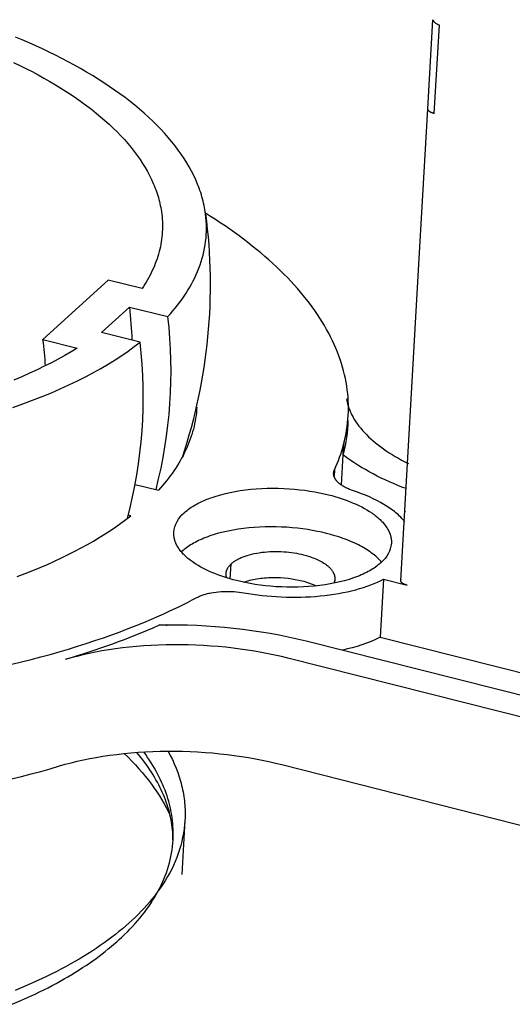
# Model space of a CAD drawing. Extents: x 11006 to 14017, y -5072 to -3244.
# Tile 13 of 18: x 13465 to 13485, y -3705 to -3665. Entities that reach past the tile are written whole.
import ezdxf

# ---------------------------------------------------------------- set-up
doc = ezdxf.new("R2010")
doc.units = 0
doc.layers.add('MAKE2D$VISIBLE$CURVAS', color=7, linetype='CONTINUOUS')

msp = doc.modelspace()

# ---------------------------------------------------------------- linework, layer by layer
at = {"layer": 'MAKE2D$VISIBLE$CURVAS'}
for p, q in [((13481.526, -3668.796), (13481.731, -3665.226)), ((13481.782, -3668.988), (13481.987, -3665.444)), ((13481.182, -3674.801), (13481.528, -3668.795)), ((13480.44, -3687.696), (13481.182, -3674.801)), ((13468.715, -3675.665), (13466.109, -3678.047)), ((13470.079, -3676.005), (13468.715, -3675.665)), ((13468.455, -3677.764), (13469.571, -3676.743)), ((13469.571, -3676.743), (13471.113, -3677.127)), ((13466.109, -3678.047), (13467.475, -3678.388)), ((13469.998, -3678.149), (13468.455, -3677.764)), ((13478.13, -3682.637), (13478.152, -3682.251)), ((13478.165, -3682.337), (13478.175, -3682.163)), ((13478.18, -3682.434), (13478.165, -3682.337)), ((13478.121, -3682.67), (13478.053, -3683.869)), ((13478.13, -3682.637), (13478.121, -3682.67)), ((13477.787, -3683.261), (13477.771, -3683.535)), ((13469.807, -3683.849), (13470.734, -3684.081)), ((13469.622, -3685.109), (13469.525, -3685.085)), ((13480.634, -3684.944), (13480.599, -3684.927)), ((13471.677, -3686.539), (13471.658, -3686.556)), ((13473.614, -3687.639), (13473.648, -3687.034)), ((13477.799, -3687.643), (13477.789, -3687.806)), ((13479.75, -3687.654), (13479.616, -3689.978)), ((13479.75, -3687.654), (13480.692, -3687.891)), ((13480.44, -3687.696), (13480.457, -3687.647)), ((13470.79, -3689.484), (13470.738, -3689.507)), ((13471.107, -3689.477), (13471.049, -3689.51)), ((13471.049, -3689.51), (13471.083, -3689.479)), ((13476.658, -3690.121), (13503.756, -3696.956)), ((13479.616, -3689.978), (13487.073, -3691.857)), ((13503.03, -3697.66), (13475.917, -3690.815)), ((13475.678, -3695.079), (13511.742, -3704.226)), ((13471.795, -3697.314), (13471.676, -3699.49))]:
    msp.add_line(p, q, dxfattribs=at)
for points in [[(13481.731, -3665.226), (13481.731, -3665.227), (13481.731, -3665.228), (13481.731, -3665.229), (13481.731, -3665.231), (13481.731, -3665.233), (13481.731, -3665.235), (13481.732, -3665.237), (13481.732, -3665.239), (13481.732, -3665.241), (13481.733, -3665.243), (13481.733, -3665.245), (13481.734, -3665.247), (13481.734, -3665.249), (13481.735, -3665.251), (13481.736, -3665.253), (13481.736, -3665.255), (13481.737, -3665.257), (13481.738, -3665.259), (13481.739, -3665.261), (13481.74, -3665.263), (13481.741, -3665.265), (13481.742, -3665.267), (13481.743, -3665.269), (13481.745, -3665.272), (13481.746, -3665.274), (13481.749, -3665.278), (13481.752, -3665.282), (13481.755, -3665.287), (13481.758, -3665.291), (13481.762, -3665.296), (13481.766, -3665.3), (13481.77, -3665.305), (13481.775, -3665.31), (13481.78, -3665.314), (13481.785, -3665.319), (13481.79, -3665.324), (13481.796, -3665.329), (13481.801, -3665.334), (13481.808, -3665.339), (13481.82, -3665.349), (13481.834, -3665.359), (13481.848, -3665.369), (13481.864, -3665.379), (13481.88, -3665.389), (13481.896, -3665.399), (13481.914, -3665.408), (13481.931, -3665.418), (13481.949, -3665.427), (13481.968, -3665.436), (13481.987, -3665.444)], [(13472.621, -3673.008), (13472.609, -3672.923), (13472.595, -3672.838), (13472.58, -3672.753), (13472.563, -3672.668), (13472.545, -3672.583), (13472.524, -3672.497), (13472.502, -3672.412), (13472.479, -3672.326), (13472.453, -3672.241), (13472.426, -3672.155), (13472.398, -3672.07), (13472.367, -3671.984), (13472.301, -3671.813), (13472.228, -3671.641), (13472.149, -3671.47), (13472.062, -3671.299), (13471.969, -3671.128), (13471.869, -3670.958), (13471.763, -3670.788), (13471.65, -3670.619), (13471.53, -3670.45), (13471.403, -3670.282), (13471.27, -3670.115), (13471.13, -3669.948), (13470.984, -3669.783), (13470.832, -3669.619), (13470.673, -3669.455), (13470.509, -3669.293), (13470.338, -3669.132), (13470.161, -3668.973), (13469.978, -3668.814), (13469.789, -3668.658), (13469.595, -3668.502), (13469.395, -3668.349), (13469.19, -3668.197), (13468.979, -3668.047), (13468.764, -3667.898), (13468.543, -3667.752), (13468.317, -3667.607), (13468.086, -3667.464), (13467.851, -3667.324), (13467.612, -3667.185), (13467.368, -3667.048), (13467.119, -3666.914), (13466.867, -3666.782), (13466.611, -3666.652), (13466.351, -3666.524), (13466.088, -3666.399), (13465.821, -3666.276), (13465.551, -3666.155), (13465.278, -3666.037), (13465.002, -3665.921)], [(13464.925, -3666.939), (13465.177, -3667.06), (13465.425, -3667.183), (13465.67, -3667.309), (13465.91, -3667.436), (13466.146, -3667.566), (13466.377, -3667.698), (13466.604, -3667.831), (13466.826, -3667.967), (13467.044, -3668.105), (13467.256, -3668.244), (13467.463, -3668.385), (13467.665, -3668.528), (13467.862, -3668.672), (13468.053, -3668.818), (13468.239, -3668.966), (13468.419, -3669.115), (13468.593, -3669.265), (13468.761, -3669.417), (13468.923, -3669.57), (13469.08, -3669.723), (13469.23, -3669.878), (13469.373, -3670.034), (13469.511, -3670.191), (13469.642, -3670.349), (13469.767, -3670.507), (13469.885, -3670.666), (13469.996, -3670.825), (13470.102, -3670.985), (13470.2, -3671.146), (13470.292, -3671.306), (13470.378, -3671.467), (13470.457, -3671.628), (13470.529, -3671.789), (13470.563, -3671.87), (13470.595, -3671.95), (13470.625, -3672.031), (13470.654, -3672.111), (13470.681, -3672.192), (13470.706, -3672.272), (13470.73, -3672.352), (13470.752, -3672.433), (13470.773, -3672.513), (13470.792, -3672.593), (13470.809, -3672.673), (13470.825, -3672.753), (13470.839, -3672.832), (13470.852, -3672.912)], [(13481.782, -3668.988), (13481.757, -3668.981), (13481.744, -3668.977), (13481.731, -3668.973), (13481.719, -3668.969), (13481.707, -3668.965), (13481.694, -3668.96), (13481.682, -3668.955), (13481.671, -3668.95), (13481.659, -3668.945), (13481.648, -3668.94), (13481.637, -3668.934), (13481.627, -3668.928), (13481.617, -3668.922), (13481.607, -3668.916), (13481.603, -3668.913), (13481.598, -3668.909), (13481.594, -3668.906), (13481.59, -3668.903), (13481.585, -3668.899), (13481.581, -3668.896), (13481.577, -3668.893), (13481.574, -3668.889), (13481.57, -3668.886), (13481.567, -3668.882), (13481.563, -3668.879), (13481.56, -3668.875), (13481.557, -3668.872), (13481.554, -3668.868), (13481.551, -3668.864), (13481.549, -3668.861), (13481.546, -3668.857), (13481.544, -3668.854), (13481.542, -3668.85), (13481.54, -3668.846), (13481.538, -3668.843), (13481.537, -3668.841), (13481.536, -3668.839), (13481.536, -3668.837), (13481.535, -3668.835), (13481.534, -3668.834), (13481.533, -3668.832), (13481.533, -3668.83), (13481.532, -3668.828), (13481.532, -3668.826), (13481.531, -3668.824), (13481.531, -3668.823), (13481.53, -3668.821), (13481.53, -3668.819), (13481.529, -3668.817), (13481.529, -3668.815), (13481.529, -3668.813), (13481.529, -3668.812), (13481.528, -3668.81), (13481.528, -3668.808), (13481.528, -3668.806), (13481.528, -3668.804), (13481.528, -3668.803), (13481.528, -3668.801), (13481.528, -3668.799), (13481.528, -3668.797), (13481.528, -3668.795)], [(13470.852, -3672.912), (13470.866, -3673.015), (13470.877, -3673.118), (13470.885, -3673.221), (13470.891, -3673.323), (13470.895, -3673.425), (13470.895, -3673.527), (13470.893, -3673.629), (13470.889, -3673.73), (13470.882, -3673.83), (13470.873, -3673.931), (13470.861, -3674.031), (13470.846, -3674.13), (13470.829, -3674.229), (13470.81, -3674.328), (13470.788, -3674.426), (13470.764, -3674.523), (13470.737, -3674.62), (13470.709, -3674.717), (13470.678, -3674.813), (13470.644, -3674.908), (13470.609, -3675.003), (13470.571, -3675.097), (13470.531, -3675.191), (13470.489, -3675.284), (13470.445, -3675.376), (13470.398, -3675.468), (13470.35, -3675.559), (13470.3, -3675.649), (13470.247, -3675.739), (13470.193, -3675.829), (13470.137, -3675.917), (13470.079, -3676.005)], [(13478.152, -3682.251), (13478.188, -3682.109), (13478.22, -3681.966), (13478.249, -3681.822), (13478.274, -3681.678), (13478.295, -3681.533), (13478.313, -3681.387), (13478.327, -3681.241), (13478.337, -3681.094), (13478.343, -3680.947), (13478.346, -3680.799), (13478.344, -3680.651), (13478.339, -3680.503), (13478.33, -3680.354), (13478.316, -3680.204), (13478.299, -3680.054), (13478.278, -3679.904), (13478.252, -3679.754), (13478.223, -3679.603), (13478.19, -3679.453), (13478.152, -3679.302), (13478.111, -3679.15), (13478.065, -3678.999), (13478.016, -3678.848), (13477.962, -3678.696), (13477.904, -3678.545), (13477.842, -3678.393), (13477.776, -3678.242), (13477.706, -3678.091), (13477.632, -3677.94), (13477.554, -3677.789), (13477.471, -3677.638), (13477.385, -3677.487), (13477.294, -3677.337), (13477.2, -3677.187), (13477.101, -3677.037), (13476.999, -3676.887), (13476.892, -3676.738), (13476.781, -3676.59), (13476.667, -3676.442), (13476.549, -3676.294), (13476.426, -3676.147), (13476.3, -3676), (13476.17, -3675.855), (13476.036, -3675.709), (13475.898, -3675.565), (13475.757, -3675.421), (13475.612, -3675.277), (13475.463, -3675.135), (13475.31, -3674.993), (13475.154, -3674.852), (13474.995, -3674.712), (13474.831, -3674.573), (13474.665, -3674.435), (13474.495, -3674.297), (13474.321, -3674.161), (13474.145, -3674.026), (13473.965, -3673.891), (13473.781, -3673.758), (13473.595, -3673.626), (13473.405, -3673.494), (13473.213, -3673.364), (13473.017, -3673.235), (13472.819, -3673.108), (13472.617, -3672.981)], [(13471.113, -3677.127), (13471.214, -3677.014), (13471.313, -3676.9), (13471.409, -3676.785), (13471.502, -3676.669), (13471.591, -3676.551), (13471.678, -3676.433), (13471.761, -3676.313), (13471.841, -3676.192), (13471.918, -3676.069), (13471.991, -3675.946), (13472.061, -3675.822), (13472.127, -3675.696), (13472.19, -3675.57), (13472.249, -3675.442), (13472.304, -3675.314), (13472.356, -3675.184), (13472.404, -3675.054), (13472.447, -3674.923), (13472.487, -3674.79), (13472.523, -3674.657), (13472.555, -3674.524), (13472.582, -3674.389), (13472.606, -3674.254), (13472.625, -3674.118), (13472.64, -3673.981), (13472.65, -3673.843), (13472.656, -3673.706), (13472.658, -3673.567), (13472.656, -3673.428), (13472.649, -3673.289), (13472.637, -3673.149), (13472.621, -3673.008)], [(13464.898, -3680.763), (13465.301, -3680.622), (13465.693, -3680.476), (13466.074, -3680.327), (13466.444, -3680.175), (13466.803, -3680.019), (13467.151, -3679.861), (13467.487, -3679.699), (13467.812, -3679.535), (13468.126, -3679.368), (13468.428, -3679.199), (13468.718, -3679.028), (13468.997, -3678.855), (13469.264, -3678.681), (13469.52, -3678.505), (13469.765, -3678.328), (13469.998, -3678.149)], [(13467.475, -3678.388), (13467.232, -3678.537), (13466.979, -3678.685), (13466.716, -3678.831), (13466.444, -3678.976), (13466.162, -3679.118), (13465.871, -3679.259), (13465.57, -3679.397), (13465.259, -3679.533), (13464.939, -3679.667)], [(13478.274, -3680.412), (13478.28, -3680.454), (13478.287, -3680.495), (13478.295, -3680.537), (13478.304, -3680.579), (13478.314, -3680.621), (13478.325, -3680.663), (13478.337, -3680.706), (13478.35, -3680.748), (13478.365, -3680.79), (13478.38, -3680.833), (13478.396, -3680.876), (13478.413, -3680.918), (13478.432, -3680.961), (13478.451, -3681.004), (13478.472, -3681.046), (13478.493, -3681.089), (13478.516, -3681.132), (13478.54, -3681.175), (13478.565, -3681.218), (13478.59, -3681.26), (13478.617, -3681.303), (13478.645, -3681.346), (13478.705, -3681.432), (13478.768, -3681.517), (13478.836, -3681.602), (13478.909, -3681.687), (13478.985, -3681.771), (13479.066, -3681.855), (13479.151, -3681.939), (13479.24, -3682.021), (13479.333, -3682.104), (13479.43, -3682.185), (13479.532, -3682.266), (13479.637, -3682.346), (13479.746, -3682.424), (13479.859, -3682.502), (13479.975, -3682.579), (13480.095, -3682.655), (13480.219, -3682.73), (13480.346, -3682.803), (13480.476, -3682.875), (13480.609, -3682.946), (13480.745, -3683.016)], [(13472.271, -3680.753), (13472.264, -3680.865), (13472.253, -3680.976), (13472.24, -3681.087), (13472.224, -3681.197), (13472.205, -3681.308), (13472.184, -3681.417), (13472.16, -3681.527), (13472.133, -3681.636), (13472.103, -3681.744), (13472.071, -3681.853), (13472.036, -3681.96), (13471.998, -3682.067), (13471.958, -3682.174), (13471.915, -3682.28), (13471.87, -3682.386), (13471.822, -3682.491), (13471.771, -3682.595), (13471.718, -3682.699), (13471.663, -3682.802), (13471.605, -3682.905), (13471.545, -3683.006), (13471.483, -3683.108), (13471.418, -3683.208), (13471.351, -3683.308), (13471.281, -3683.407), (13471.209, -3683.506), (13471.136, -3683.604), (13471.059, -3683.701), (13470.981, -3683.797), (13470.901, -3683.892), (13470.819, -3683.987), (13470.734, -3684.081)], [(13478.24, -3683.982), (13478.205, -3683.964), (13478.171, -3683.945), (13478.138, -3683.926), (13478.106, -3683.906), (13478.075, -3683.886), (13478.046, -3683.866), (13478.017, -3683.844), (13477.99, -3683.823), (13477.964, -3683.801), (13477.951, -3683.79), (13477.939, -3683.779), (13477.927, -3683.767), (13477.916, -3683.756), (13477.904, -3683.745), (13477.894, -3683.733), (13477.883, -3683.722), (13477.873, -3683.71), (13477.864, -3683.698), (13477.854, -3683.687), (13477.845, -3683.675), (13477.837, -3683.663), (13477.829, -3683.651), (13477.821, -3683.639), (13477.814, -3683.627), (13477.807, -3683.615), (13477.8, -3683.603), (13477.794, -3683.591), (13477.789, -3683.579), (13477.783, -3683.567), (13477.778, -3683.555), (13477.774, -3683.543), (13477.77, -3683.53), (13477.766, -3683.518), (13477.763, -3683.506), (13477.76, -3683.494), (13477.758, -3683.482), (13477.756, -3683.47), (13477.754, -3683.458), (13477.753, -3683.446), (13477.752, -3683.434), (13477.752, -3683.422), (13477.752, -3683.41), (13477.752, -3683.398), (13477.753, -3683.387), (13477.754, -3683.375), (13477.756, -3683.363), (13477.758, -3683.351), (13477.76, -3683.34), (13477.763, -3683.328), (13477.766, -3683.317), (13477.769, -3683.306), (13477.773, -3683.294), (13477.777, -3683.283), (13477.782, -3683.272), (13477.787, -3683.261)], [(13471.762, -3684.993), (13471.804, -3684.955), (13471.848, -3684.917), (13471.895, -3684.88), (13471.944, -3684.843), (13471.996, -3684.806), (13472.05, -3684.769), (13472.106, -3684.733), (13472.165, -3684.697), (13472.226, -3684.662), (13472.289, -3684.627), (13472.355, -3684.593), (13472.423, -3684.559), (13472.494, -3684.526), (13472.567, -3684.494), (13472.642, -3684.462), (13472.72, -3684.431), (13472.799, -3684.401), (13472.881, -3684.372), (13473.052, -3684.316), (13473.23, -3684.264), (13473.416, -3684.216), (13473.609, -3684.173), (13473.809, -3684.134), (13474.013, -3684.1), (13474.223, -3684.071), (13474.437, -3684.047), (13474.654, -3684.028), (13474.872, -3684.015), (13475.093, -3684.007), (13475.313, -3684.004), (13475.534, -3684.006), (13475.753, -3684.013), (13475.97, -3684.025), (13476.184, -3684.042), (13476.394, -3684.063), (13476.6, -3684.088), (13476.802, -3684.117), (13476.998, -3684.15), (13477.188, -3684.187), (13477.372, -3684.226), (13477.55, -3684.269), (13477.677, -3684.301), (13477.804, -3684.337), (13477.93, -3684.374), (13478.055, -3684.414), (13478.178, -3684.456), (13478.3, -3684.5), (13478.421, -3684.547), (13478.539, -3684.596), (13478.654, -3684.646), (13478.767, -3684.7), (13478.877, -3684.755), (13478.984, -3684.812), (13479.087, -3684.871), (13479.186, -3684.932), (13479.281, -3684.995), (13479.327, -3685.027), (13479.371, -3685.06), (13479.415, -3685.093), (13479.457, -3685.126), (13479.498, -3685.16), (13479.538, -3685.194), (13479.576, -3685.228), (13479.613, -3685.262), (13479.649, -3685.297), (13479.684, -3685.333), (13479.717, -3685.368), (13479.748, -3685.404), (13479.778, -3685.44), (13479.807, -3685.476), (13479.835, -3685.512), (13479.86, -3685.548), (13479.885, -3685.585), (13479.907, -3685.622), (13479.929, -3685.658), (13479.949, -3685.695), (13479.967, -3685.732), (13479.984, -3685.769), (13479.991, -3685.788), (13479.999, -3685.806), (13480.006, -3685.825), (13480.013, -3685.843), (13480.019, -3685.862), (13480.025, -3685.88), (13480.03, -3685.899), (13480.035, -3685.917), (13480.04, -3685.936), (13480.044, -3685.954), (13480.048, -3685.973), (13480.052, -3685.991), (13480.055, -3686.01), (13480.058, -3686.028), (13480.061, -3686.046), (13480.063, -3686.065), (13480.064, -3686.083), (13480.066, -3686.101), (13480.067, -3686.119), (13480.067, -3686.138), (13480.068, -3686.156), (13480.067, -3686.174), (13480.067, -3686.192), (13480.066, -3686.21)], [(13480.611, -3685.354), (13480.572, -3685.307), (13480.531, -3685.26), (13480.489, -3685.213), (13480.444, -3685.167), (13480.397, -3685.121), (13480.349, -3685.076), (13480.298, -3685.031), (13480.245, -3684.987), (13480.191, -3684.943), (13480.135, -3684.899), (13480.077, -3684.856), (13480.017, -3684.813), (13479.956, -3684.772), (13479.893, -3684.73), (13479.829, -3684.69), (13479.763, -3684.65), (13479.626, -3684.571), (13479.485, -3684.496), (13479.338, -3684.424), (13479.187, -3684.354), (13479.032, -3684.288), (13478.873, -3684.225), (13478.711, -3684.165), (13478.547, -3684.109)], [(13465.081, -3687.54), (13465.393, -3687.422), (13465.697, -3687.302), (13465.996, -3687.179), (13466.287, -3687.054), (13466.572, -3686.926), (13466.849, -3686.797), (13467.12, -3686.665), (13467.384, -3686.531), (13467.64, -3686.396), (13467.889, -3686.259), (13468.131, -3686.12), (13468.366, -3685.979), (13468.594, -3685.837), (13468.814, -3685.694), (13469.027, -3685.549), (13469.233, -3685.404), (13469.431, -3685.257), (13469.622, -3685.109)], [(13479.672, -3686.965), (13479.631, -3686.918), (13479.587, -3686.871), (13479.541, -3686.824), (13479.492, -3686.778), (13479.441, -3686.733), (13479.388, -3686.688), (13479.332, -3686.644), (13479.275, -3686.6), (13479.215, -3686.557), (13479.153, -3686.515), (13479.09, -3686.473), (13479.025, -3686.433), (13478.957, -3686.393), (13478.889, -3686.354), (13478.818, -3686.316), (13478.746, -3686.279), (13478.598, -3686.207), (13478.445, -3686.139), (13478.288, -3686.075), (13478.128, -3686.015), (13477.964, -3685.958), (13477.798, -3685.906), (13477.631, -3685.858), (13477.463, -3685.814), (13477.285, -3685.771), (13477.101, -3685.732), (13476.911, -3685.695), (13476.715, -3685.662), (13476.513, -3685.633), (13476.307, -3685.608), (13476.097, -3685.587), (13475.883, -3685.57), (13475.666, -3685.558), (13475.447, -3685.551), (13475.227, -3685.549), (13475.007, -3685.552), (13474.786, -3685.56), (13474.568, -3685.573), (13474.351, -3685.592), (13474.137, -3685.616), (13473.928, -3685.645), (13473.723, -3685.679), (13473.524, -3685.718), (13473.331, -3685.762), (13473.145, -3685.809), (13472.967, -3685.861), (13472.796, -3685.917), (13472.714, -3685.947), (13472.635, -3685.977), (13472.557, -3686.008), (13472.482, -3686.039), (13472.409, -3686.072), (13472.338, -3686.105), (13472.27, -3686.138), (13472.204, -3686.173), (13472.141, -3686.208), (13472.08, -3686.243), (13472.021, -3686.279), (13471.965, -3686.315), (13471.911, -3686.352), (13471.859, -3686.388), (13471.81, -3686.426), (13471.764, -3686.463), (13471.719, -3686.501), (13471.677, -3686.539)], [(13479.661, -3686.976), (13479.619, -3687.014), (13479.575, -3687.052), (13479.528, -3687.09), (13479.479, -3687.127), (13479.428, -3687.164), (13479.374, -3687.201), (13479.318, -3687.237), (13479.259, -3687.273), (13479.198, -3687.309), (13479.135, -3687.344), (13479.069, -3687.378), (13479.001, -3687.412), (13478.93, -3687.445), (13478.857, -3687.478), (13478.782, -3687.51), (13478.704, -3687.541), (13478.625, -3687.571), (13478.543, -3687.6), (13478.372, -3687.657), (13478.193, -3687.709), (13478.007, -3687.757), (13477.813, -3687.801), (13477.613, -3687.84), (13477.408, -3687.874), (13477.197, -3687.904), (13476.983, -3687.928), (13476.765, -3687.947), (13476.545, -3687.96), (13476.324, -3687.968), (13476.102, -3687.972), (13475.881, -3687.969), (13475.661, -3687.962), (13475.443, -3687.95), (13475.228, -3687.933), (13475.017, -3687.912), (13474.81, -3687.887), (13474.608, -3687.857), (13474.411, -3687.824), (13474.22, -3687.787), (13474.035, -3687.747), (13473.857, -3687.705), (13473.73, -3687.672), (13473.604, -3687.636), (13473.478, -3687.599), (13473.354, -3687.559), (13473.231, -3687.517), (13473.109, -3687.473), (13472.989, -3687.426), (13472.871, -3687.377), (13472.756, -3687.326), (13472.643, -3687.273), (13472.534, -3687.218), (13472.428, -3687.161), (13472.325, -3687.102), (13472.226, -3687.041), (13472.132, -3686.978), (13472.086, -3686.946), (13472.042, -3686.914), (13471.999, -3686.881), (13471.957, -3686.848), (13471.916, -3686.814), (13471.876, -3686.78), (13471.838, -3686.746), (13471.801, -3686.712), (13471.765, -3686.677), (13471.731, -3686.642), (13471.698, -3686.607), (13471.667, -3686.571), (13471.637, -3686.535), (13471.608, -3686.499), (13471.581, -3686.463), (13471.555, -3686.427), (13471.531, -3686.39), (13471.508, -3686.354), (13471.487, -3686.317), (13471.467, -3686.28), (13471.449, -3686.244), (13471.432, -3686.207), (13471.425, -3686.188), (13471.417, -3686.17), (13471.41, -3686.151), (13471.404, -3686.133), (13471.397, -3686.115), (13471.391, -3686.096), (13471.386, -3686.078), (13471.381, -3686.059), (13471.376, -3686.041), (13471.372, -3686.022), (13471.368, -3686.004), (13471.364, -3685.986), (13471.361, -3685.967), (13471.358, -3685.949), (13471.355, -3685.931), (13471.353, -3685.913), (13471.351, -3685.894), (13471.35, -3685.876), (13471.349, -3685.858), (13471.348, -3685.84), (13471.348, -3685.822), (13471.348, -3685.804), (13471.349, -3685.786), (13471.349, -3685.768)], [(13473.648, -3687.034), (13473.669, -3687.015), (13473.691, -3686.997), (13473.714, -3686.978), (13473.739, -3686.959), (13473.764, -3686.941), (13473.791, -3686.922), (13473.819, -3686.904), (13473.849, -3686.886), (13473.879, -3686.869), (13473.911, -3686.851), (13473.944, -3686.834), (13473.978, -3686.817), (13474.013, -3686.801), (13474.05, -3686.784), (13474.087, -3686.769), (13474.126, -3686.753), (13474.166, -3686.738), (13474.207, -3686.723), (13474.292, -3686.695), (13474.381, -3686.669), (13474.475, -3686.645), (13474.571, -3686.623), (13474.671, -3686.604), (13474.773, -3686.587), (13474.878, -3686.572), (13474.985, -3686.56), (13475.093, -3686.551), (13475.203, -3686.544), (13475.313, -3686.54), (13475.424, -3686.539), (13475.534, -3686.54), (13475.643, -3686.543), (13475.752, -3686.549), (13475.859, -3686.558), (13475.964, -3686.568), (13476.067, -3686.581), (13476.168, -3686.596), (13476.266, -3686.612), (13476.361, -3686.63), (13476.454, -3686.65), (13476.542, -3686.671), (13476.669, -3686.706), (13476.732, -3686.724), (13476.794, -3686.744), (13476.856, -3686.765), (13476.917, -3686.787), (13476.977, -3686.811), (13477.036, -3686.835), (13477.094, -3686.861), (13477.15, -3686.887), (13477.205, -3686.915), (13477.258, -3686.944), (13477.31, -3686.973), (13477.359, -3687.004), (13477.407, -3687.035), (13477.429, -3687.051), (13477.452, -3687.067), (13477.473, -3687.084), (13477.495, -3687.101), (13477.515, -3687.117), (13477.535, -3687.134), (13477.554, -3687.152), (13477.573, -3687.169), (13477.59, -3687.186), (13477.608, -3687.204), (13477.624, -3687.222), (13477.64, -3687.239), (13477.655, -3687.257), (13477.669, -3687.275), (13477.683, -3687.294), (13477.696, -3687.312), (13477.708, -3687.33), (13477.719, -3687.348), (13477.73, -3687.367), (13477.74, -3687.385), (13477.749, -3687.404), (13477.757, -3687.422), (13477.761, -3687.432), (13477.765, -3687.441), (13477.768, -3687.45), (13477.772, -3687.459), (13477.775, -3687.469), (13477.778, -3687.478), (13477.781, -3687.487), (13477.783, -3687.496), (13477.786, -3687.506), (13477.788, -3687.515), (13477.79, -3687.524), (13477.792, -3687.533), (13477.793, -3687.542), (13477.795, -3687.552), (13477.796, -3687.561), (13477.797, -3687.57), (13477.798, -3687.579), (13477.798, -3687.588), (13477.799, -3687.597), (13477.799, -3687.606), (13477.799, -3687.616), (13477.799, -3687.625), (13477.799, -3687.634), (13477.799, -3687.643)], [(13473.466, -3687.595), (13473.463, -3687.585), (13473.46, -3687.576), (13473.458, -3687.566), (13473.455, -3687.556), (13473.453, -3687.547), (13473.451, -3687.537), (13473.449, -3687.527), (13473.447, -3687.518), (13473.446, -3687.508), (13473.445, -3687.499), (13473.444, -3687.489), (13473.443, -3687.48), (13473.442, -3687.47), (13473.442, -3687.461), (13473.442, -3687.451), (13473.442, -3687.442), (13473.442, -3687.432), (13473.442, -3687.423), (13473.443, -3687.413), (13473.444, -3687.404), (13473.445, -3687.395), (13473.446, -3687.385), (13473.447, -3687.376), (13473.449, -3687.367), (13473.451, -3687.358), (13473.453, -3687.349), (13473.455, -3687.339), (13473.457, -3687.33), (13473.459, -3687.321), (13473.462, -3687.312), (13473.465, -3687.303), (13473.468, -3687.294), (13473.471, -3687.285), (13473.475, -3687.277), (13473.478, -3687.268), (13473.482, -3687.259), (13473.486, -3687.25), (13473.49, -3687.242), (13473.494, -3687.233), (13473.498, -3687.224), (13473.508, -3687.207), (13473.518, -3687.191), (13473.528, -3687.174), (13473.539, -3687.158), (13473.551, -3687.141), (13473.563, -3687.125), (13473.576, -3687.11), (13473.589, -3687.094), (13473.603, -3687.079), (13473.618, -3687.064), (13473.632, -3687.049), (13473.648, -3687.034)], [(13474.139, -3687.77), (13474.2, -3687.749), (13474.263, -3687.729), (13474.328, -3687.711), (13474.395, -3687.693), (13474.464, -3687.677), (13474.534, -3687.662), (13474.606, -3687.648), (13474.68, -3687.635), (13474.755, -3687.624), (13474.831, -3687.614), (13474.908, -3687.605), (13474.986, -3687.598), (13475.065, -3687.592), (13475.144, -3687.587), (13475.303, -3687.582), (13475.463, -3687.582), (13475.621, -3687.588), (13475.776, -3687.598), (13475.929, -3687.614), (13476.076, -3687.633), (13476.218, -3687.657), (13476.354, -3687.684), (13476.484, -3687.714), (13476.56, -3687.734), (13476.635, -3687.756), (13476.71, -3687.779), (13476.784, -3687.804), (13476.857, -3687.83), (13476.929, -3687.858), (13476.999, -3687.888), (13477.068, -3687.919)], [(13474.159, -3688.194), (13474.336, -3688.224), (13474.515, -3688.252), (13474.698, -3688.277), (13474.884, -3688.299), (13475.072, -3688.319), (13475.263, -3688.335), (13475.455, -3688.349), (13475.649, -3688.359), (13475.845, -3688.366), (13476.041, -3688.37), (13476.237, -3688.37), (13476.434, -3688.367), (13476.63, -3688.36), (13476.825, -3688.35), (13477.018, -3688.337), (13477.21, -3688.32), (13477.4, -3688.3), (13477.587, -3688.277), (13477.772, -3688.25), (13477.952, -3688.22), (13478.129, -3688.187), (13478.302, -3688.151), (13478.471, -3688.112), (13478.635, -3688.07), (13478.794, -3688.026), (13478.947, -3687.979), (13479.096, -3687.93), (13479.238, -3687.878), (13479.375, -3687.825), (13479.506, -3687.77), (13479.631, -3687.713), (13479.75, -3687.654)], [(13480.692, -3687.891), (13480.667, -3687.885), (13480.654, -3687.881), (13480.642, -3687.877), (13480.629, -3687.873), (13480.617, -3687.868), (13480.605, -3687.863), (13480.593, -3687.859), (13480.581, -3687.853), (13480.57, -3687.848), (13480.559, -3687.842), (13480.548, -3687.837), (13480.538, -3687.831), (13480.528, -3687.825), (13480.519, -3687.818), (13480.514, -3687.815), (13480.509, -3687.812), (13480.505, -3687.808), (13480.501, -3687.805), (13480.497, -3687.802), (13480.493, -3687.798), (13480.489, -3687.795), (13480.485, -3687.791), (13480.482, -3687.788), (13480.478, -3687.784), (13480.475, -3687.781), (13480.472, -3687.777), (13480.469, -3687.774), (13480.466, -3687.77), (13480.463, -3687.766), (13480.46, -3687.763), (13480.458, -3687.759), (13480.456, -3687.755), (13480.454, -3687.752), (13480.452, -3687.748), (13480.45, -3687.744), (13480.448, -3687.74), (13480.447, -3687.739), (13480.446, -3687.737), (13480.446, -3687.735), (13480.445, -3687.733), (13480.444, -3687.731), (13480.444, -3687.729), (13480.443, -3687.727), (13480.443, -3687.726), (13480.442, -3687.724), (13480.442, -3687.722), (13480.442, -3687.72), (13480.441, -3687.718), (13480.441, -3687.716), (13480.441, -3687.714), (13480.44, -3687.713), (13480.44, -3687.711), (13480.44, -3687.709), (13480.44, -3687.707), (13480.44, -3687.705), (13480.44, -3687.703), (13480.44, -3687.702), (13480.44, -3687.7), (13480.44, -3687.698), (13480.44, -3687.696)], [(13472.276, -3688.384), (13472.308, -3688.368), (13472.342, -3688.352), (13472.377, -3688.336), (13472.414, -3688.32), (13472.451, -3688.305), (13472.49, -3688.291), (13472.531, -3688.277), (13472.572, -3688.263), (13472.615, -3688.25), (13472.659, -3688.238), (13472.703, -3688.226), (13472.749, -3688.215), (13472.796, -3688.205), (13472.843, -3688.195), (13472.941, -3688.178), (13473.041, -3688.164), (13473.143, -3688.152), (13473.247, -3688.144), (13473.352, -3688.138), (13473.457, -3688.136), (13473.561, -3688.136), (13473.665, -3688.14), (13473.767, -3688.146)], [(13464.863, -3691.054), (13465.253, -3690.96), (13465.638, -3690.863), (13466.018, -3690.763), (13466.393, -3690.661), (13466.762, -3690.556), (13467.127, -3690.449), (13467.486, -3690.339), (13467.839, -3690.227), (13468.187, -3690.112), (13468.529, -3689.995), (13468.865, -3689.876), (13469.196, -3689.755), (13469.521, -3689.632), (13469.839, -3689.506), (13470.152, -3689.379), (13470.459, -3689.25), (13470.759, -3689.119)], [(13475.917, -3690.815), (13475.66, -3690.752), (13475.398, -3690.693), (13475.13, -3690.637), (13474.857, -3690.584), (13474.579, -3690.535), (13474.297, -3690.49), (13474.011, -3690.449), (13473.721, -3690.412), (13473.429, -3690.38), (13473.133, -3690.352), (13472.836, -3690.328), (13472.537, -3690.309), (13472.237, -3690.294), (13471.937, -3690.284), (13471.636, -3690.279), (13471.336, -3690.278), (13471.037, -3690.283), (13470.739, -3690.292), (13470.443, -3690.305), (13470.15, -3690.324), (13469.861, -3690.347), (13469.574, -3690.374), (13469.292, -3690.406), (13469.014, -3690.442), (13468.741, -3690.482), (13468.473, -3690.527), (13468.211, -3690.575), (13467.954, -3690.627), (13467.705, -3690.683), (13467.461, -3690.742), (13467.225, -3690.805), (13466.995, -3690.871)], [(13466.768, -3695.135), (13466.997, -3695.069), (13467.233, -3695.007), (13467.476, -3694.947), (13467.726, -3694.891), (13467.982, -3694.839), (13468.243, -3694.79), (13468.511, -3694.746), (13468.784, -3694.705), (13469.061, -3694.669), (13469.343, -3694.637), (13469.629, -3694.61), (13469.919, -3694.587), (13470.212, -3694.568), (13470.507, -3694.554), (13470.804, -3694.545), (13471.103, -3694.541), (13471.402, -3694.542), (13471.703, -3694.547), (13472.003, -3694.557), (13472.303, -3694.572), (13472.601, -3694.591), (13472.898, -3694.615), (13473.193, -3694.643), (13473.485, -3694.676), (13473.774, -3694.713), (13474.06, -3694.754), (13474.342, -3694.799), (13474.619, -3694.848), (13474.892, -3694.901), (13475.159, -3694.957), (13475.421, -3695.016), (13475.678, -3695.079)], [(13469.361, -3694.635), (13469.516, -3694.786), (13469.666, -3694.937), (13469.811, -3695.09), (13469.95, -3695.243), (13470.084, -3695.397), (13470.213, -3695.551), (13470.337, -3695.707), (13470.455, -3695.862), (13470.567, -3696.019), (13470.675, -3696.175), (13470.777, -3696.332), (13470.873, -3696.49), (13470.964, -3696.647), (13471.049, -3696.805), (13471.129, -3696.963), (13471.204, -3697.121)], [(13471.314, -3698.092), (13471.313, -3697.992), (13471.31, -3697.893), (13471.304, -3697.793), (13471.296, -3697.693), (13471.285, -3697.593), (13471.272, -3697.493), (13471.257, -3697.393), (13471.24, -3697.293), (13471.22, -3697.193), (13471.197, -3697.092), (13471.173, -3696.992), (13471.146, -3696.892), (13471.116, -3696.792), (13471.085, -3696.691), (13471.05, -3696.591), (13471.014, -3696.491), (13470.975, -3696.39), (13470.934, -3696.29), (13470.89, -3696.19), (13470.844, -3696.089), (13470.796, -3695.989), (13470.745, -3695.889), (13470.692, -3695.788), (13470.636, -3695.688), (13470.578, -3695.588), (13470.518, -3695.488), (13470.455, -3695.388), (13470.389, -3695.288), (13470.322, -3695.188), (13470.252, -3695.088), (13470.104, -3694.888), (13469.988, -3694.739), (13469.866, -3694.59)], [(13471.32, -3698.092), (13471.325, -3697.984), (13471.327, -3697.875), (13471.326, -3697.766), (13471.323, -3697.657), (13471.317, -3697.547), (13471.309, -3697.438), (13471.298, -3697.328), (13471.284, -3697.218), (13471.268, -3697.108), (13471.249, -3696.997), (13471.227, -3696.887), (13471.202, -3696.776), (13471.175, -3696.665), (13471.145, -3696.555), (13471.113, -3696.444), (13471.077, -3696.333), (13471.039, -3696.222), (13470.999, -3696.111), (13470.955, -3696), (13470.909, -3695.889), (13470.86, -3695.779), (13470.809, -3695.668), (13470.754, -3695.558), (13470.698, -3695.447), (13470.638, -3695.337), (13470.576, -3695.227), (13470.511, -3695.117), (13470.443, -3695.008), (13470.373, -3694.898), (13470.3, -3694.789), (13470.224, -3694.68), (13470.146, -3694.572)], [(13471.119, -3694.541), (13471.208, -3694.711), (13471.291, -3694.881), (13471.369, -3695.052), (13471.44, -3695.224), (13471.505, -3695.396), (13471.563, -3695.569), (13471.616, -3695.743), (13471.639, -3695.83), (13471.662, -3695.917), (13471.682, -3696.004), (13471.701, -3696.091), (13471.719, -3696.178), (13471.734, -3696.266), (13471.748, -3696.353), (13471.761, -3696.44), (13471.772, -3696.528), (13471.781, -3696.615), (13471.788, -3696.703), (13471.794, -3696.79), (13471.799, -3696.877), (13471.801, -3696.965), (13471.802, -3697.052), (13471.801, -3697.139), (13471.799, -3697.227), (13471.795, -3697.314)], [(13464.846, -3695.654), (13465.242, -3695.556), (13465.633, -3695.454), (13466.017, -3695.351), (13466.395, -3695.244), (13466.768, -3695.135)], [(13469.271, -3701.993), (13469.381, -3701.888), (13469.489, -3701.781), (13469.594, -3701.673), (13469.697, -3701.564), (13469.798, -3701.454), (13469.895, -3701.342), (13469.99, -3701.229), (13470.083, -3701.116), (13470.172, -3701.001), (13470.259, -3700.885), (13470.343, -3700.768), (13470.423, -3700.649), (13470.501, -3700.53), (13470.575, -3700.41), (13470.646, -3700.288), (13470.714, -3700.166), (13470.779, -3700.042), (13470.841, -3699.918), (13470.899, -3699.793), (13470.953, -3699.667), (13471.004, -3699.54), (13471.052, -3699.412), (13471.095, -3699.283), (13471.136, -3699.153), (13471.172, -3699.023), (13471.205, -3698.892), (13471.234, -3698.76), (13471.259, -3698.628), (13471.28, -3698.495), (13471.297, -3698.361), (13471.311, -3698.227), (13471.32, -3698.092)], [(13470.92, -3699.859), (13470.838, -3699.982), (13470.752, -3700.105), (13470.663, -3700.227), (13470.57, -3700.349), (13470.472, -3700.471), (13470.371, -3700.592), (13470.267, -3700.712), (13470.158, -3700.833), (13470.045, -3700.952), (13469.929, -3701.072), (13469.809, -3701.19), (13469.685, -3701.308), (13469.557, -3701.425), (13469.426, -3701.542), (13469.291, -3701.658), (13469.152, -3701.773), (13469.009, -3701.887), (13468.863, -3702), (13468.712, -3702.113), (13468.559, -3702.224), (13468.401, -3702.335), (13468.24, -3702.445), (13468.076, -3702.553), (13467.908, -3702.661), (13467.736, -3702.767), (13467.561, -3702.873), (13467.383, -3702.977), (13467.201, -3703.08), (13467.016, -3703.182), (13466.828, -3703.282), (13466.637, -3703.382), (13466.442, -3703.48), (13466.244, -3703.577), (13466.043, -3703.672), (13465.839, -3703.766), (13465.633, -3703.858), (13465.423, -3703.95), (13465.21, -3704.039), (13464.995, -3704.127)], [(13464.874, -3704.687), (13465.25, -3704.526), (13465.615, -3704.361), (13465.793, -3704.277), (13465.968, -3704.193), (13466.141, -3704.107), (13466.31, -3704.021), (13466.476, -3703.935), (13466.639, -3703.847), (13466.799, -3703.759), (13466.956, -3703.67), (13467.111, -3703.581), (13467.262, -3703.491), (13467.41, -3703.4), (13467.555, -3703.309), (13467.697, -3703.218), (13467.836, -3703.126), (13467.972, -3703.033), (13468.105, -3702.94), (13468.235, -3702.847), (13468.362, -3702.753), (13468.485, -3702.659), (13468.606, -3702.565), (13468.724, -3702.47), (13468.84, -3702.375), (13468.952, -3702.28), (13469.061, -3702.185), (13469.167, -3702.089), (13469.271, -3701.993)]]:
    msp.add_lwpolyline(points, dxfattribs=at)
at = {"layer": 'MAKE2D$VISIBLE$CURVAS', "extrusion": (0, 0, -1)}
for centre, radius, start, end in [((-13450.894, -3675.842), 21.911, 172.57, 198.4266), ((-13448.974, -3679.013), 20.722, 173.7117, 177.3883), ((-13472.617, -3681.16), 5.707, 181.2807, 195), ((-13484.176, -3674.349), 10.291, 290.0154, 306.0398), ((-13479.242, -3681.984), 2.236, 288.1183, 296.6337), ((-13472.502, -3685.884), 1.159, 5.7374, 50.2776), ((-13478.917, -3686.092), 1.155, 185.831, 229.918), ((-13477.328, -3687.614), 0.472, 183.4805, 204.4959), ((-13473.504, -3691.862), 3.725, 94.0516, 100.1337), ((-13458.23, -3660.99), 31.139, 246.316, 253.6505), ((-13471.339, -3711.782), 22.305, 88.5895, 103.7976), ((-13476.923, -3684.495), 6.109, 243.842, 258.801), ((-13466.642, -3696.966), 5.165, 183.8673, 214.0767)]:
    msp.add_arc(centre, radius, start, end, dxfattribs=at)
at = {"layer": 'MAKE2D$VISIBLE$CURVAS'}
for centre, radius, start, end in [((13452.295, -3679.317), 18.945, 345.5149, 6.6394), ((13446.916, -3680.444), 19.342, 4.0013, 7.1204), ((13451.207, -3680.348), 18.919, 345.1057, 6.6738), ((13472.067, -3680.622), 6.299, 335.2299, 345.0059), ((13461.124, -3667.299), 23.853, 293.8254, 297.8736)]:
    msp.add_arc(centre, radius, start, end, dxfattribs=at)

doc.saveas('drawing.dxf')
